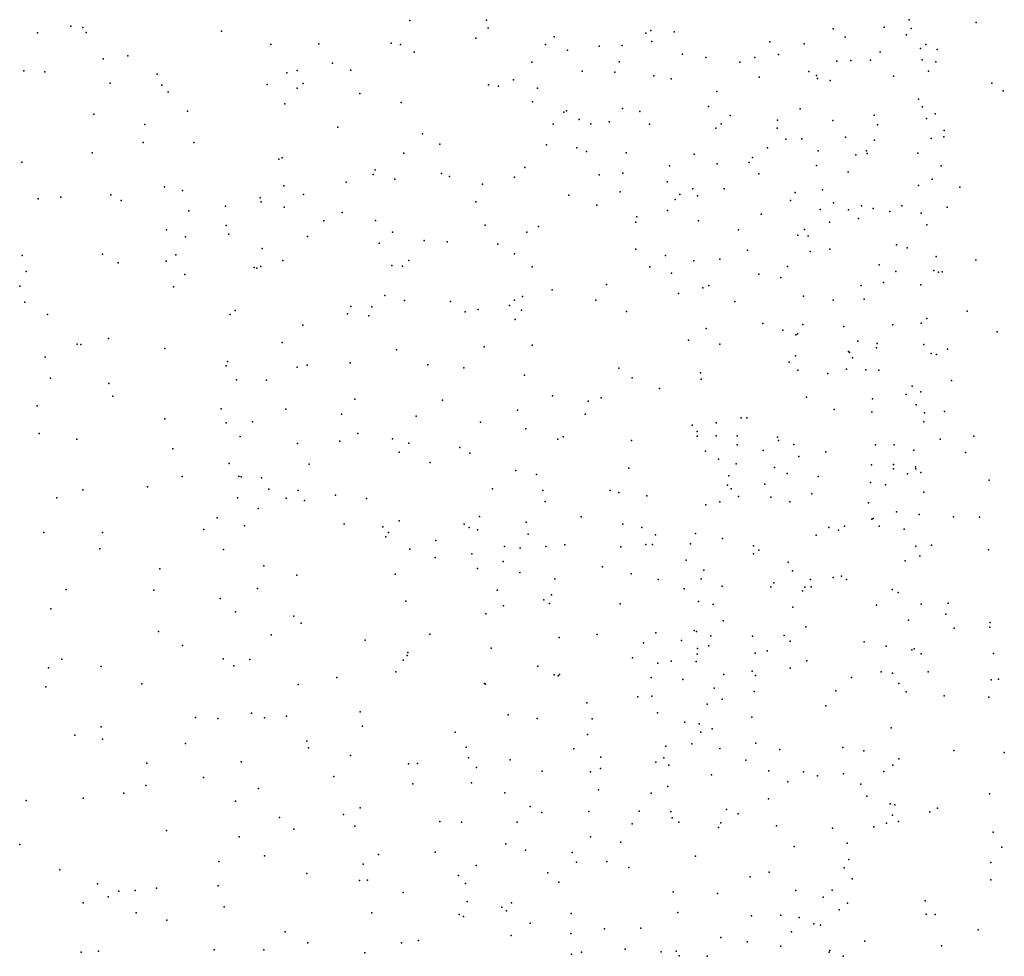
# Model space of a CAD drawing. Header units: metres. Extents: x -25 to 25, y -27.7 to 27.8.
# Tile 91 of 209: x -0.5 to 0.9, y -9.4 to -8. Entities that reach past the tile are written whole.
import ezdxf

# ---------------------------------------------------------------- set-up
doc = ezdxf.new("R2010")
doc.units = ezdxf.units.M

msp = doc.modelspace()

# ---------------------------------------------------------------- linework, layer by layer
for p in [(0.0594, -8.0354, 0.8629), (0.1688, -8.0348, 21.5922), (0.7734, -8.0342, 22.6633), (0.8689, -8.0383, 4.5713), (-0.4734, -8.0529, 23.0585), (-0.4258, -8.0433, 22.234), (-0.4083, -8.0454, 21.0852), (-0.4035, -8.0527, 0.9804), (-0.2102, -8.0505, 0.8836), (0.171, -8.0462, 21.3028), (0.3968, -8.0535, 2.8511), (0.4039, -8.0498, 23.1397), (0.4372, -8.0516, 20.7911), (0.6645, -8.0475, 3.0953), (0.7374, -8.0449, 22.7911), (0.7762, -8.0468, 3.3576), (0.0327, -8.0676, 23.2212), (0.1534, -8.0604, 4.7418), (0.2658, -8.0587, 23.1806), (0.4055, -8.0655, 20.8941), (0.5741, -8.0659, 15.3772), (0.6818, -8.0591, 22.8795), (0.7693, -8.056, 22.2941), (-0.1394, -8.0698, 22.7531), (-0.0708, -8.0685, 22.9294), (0.0459, -8.0696, 20.0128), (0.0653, -8.0805, 14.6563), (0.2533, -8.0695, 21.6854), (0.2849, -8.0777, 21.152), (0.33, -8.072, 21.7407), (0.3627, -8.071, 23.3262), (0.6233, -8.0687, 22.0303), (0.7317, -8.0807, 20.4047), (0.7895, -8.0754, 22.3856), (0.7969, -8.0699, 22.4709), (0.8135, -8.0769, 20.2497), (-0.3793, -8.09, 23.1048), (-0.3442, -8.086, 14.3398), (0.2339, -8.0948, 21.6069), (0.3584, -8.0946, 21.0651), (0.449, -8.0835, 14.805), (0.4827, -8.0881, 21.8705), (0.531, -8.0951, 20.7066), (0.5526, -8.0882, 14.1727), (0.5865, -8.0841, 15.1414), (0.6697, -8.0937, 0.8963), (0.6896, -8.0928, 4.7391), (0.7179, -8.0919, 14.8379), (0.7916, -8.0914, 14.17), (0.8112, -8.0943, 14.8804), (-0.4929, -8.1074, 21.7623), (-0.4629, -8.1089, 14.4201), (-0.102, -8.1071, 23.2045), (-0.0514, -8.0963, 20.5352), (-0.0253, -8.1065, 14.6015), (0.3055, -8.1078, 0.8433), (0.3523, -8.1095, 14.7717), (0.63, -8.1084, 14.8121), (0.801, -8.1077, 22.5982), (-0.3019, -8.112, 23.1421), (-0.1167, -8.1104, 20.9098), (0.2075, -8.1202, 21.3971), (0.2076, -8.1202, 21.5083), (0.4079, -8.1144, 21.7838), (0.4331, -8.1189, 20.9603), (0.5586, -8.1165, 21.9372), (0.6408, -8.1139, 14.8362), (0.642, -8.1185, 20.542), (0.6605, -8.1214, 15.8979), (0.7507, -8.115, 22.2136), (-0.3695, -8.1252, 21.2721), (-0.2953, -8.1278, 14.4703), (-0.2864, -8.1376, 0.7674), (-0.1447, -8.1267, 22.5965), (-0.102, -8.1323, 12.4945), (-0.0933, -8.1254, 4.7172), (0.1715, -8.1276, 0.7341), (0.1859, -8.1295, 14.2153), (0.2417, -8.132, 2.9707), (0.4984, -8.1367, 23.0976), (0.8915, -8.1251, 20.1313), (0.9077, -8.1361, 14.8747), (-0.0121, -8.1399, 14.213), (0.2345, -8.1516, 23.2127), (0.7866, -8.1477, 14.7927), (-0.2586, -8.1651, 12.7238), (-0.1196, -8.1544, 12.8082), (0.0467, -8.1527, 23.2374), (0.2794, -8.1663, 21.5738), (0.2832, -8.1644, 4.8367), (0.3634, -8.1612, 23.171), (0.388, -8.1654, 21.1343), (0.4863, -8.1582, 14.7757), (0.6172, -8.1617, 21.985), (0.7922, -8.159, 14.3934), (-0.3925, -8.1693, 14.4317), (0.3012, -8.1772, 21.3), (0.5174, -8.1713, 20.8448), (0.5848, -8.1777, 15.5174), (0.664, -8.1782, 14.7592), (0.7234, -8.171, 20.4545), (0.7978, -8.1755, 22.3086), (0.8105, -8.169, 22.423), (-0.3199, -8.1841, 4.7073), (-0.0437, -8.1881, 20.7077), (0.2642, -8.1837, 19.7874), (0.3178, -8.1831, 21.6739), (0.3443, -8.1805, 21.2263), (0.4017, -8.1838, 0.7463), (0.4968, -8.1892, 20.9762), (0.5046, -8.183, 14.0531), (0.5845, -8.1893, 20.7497), (0.7279, -8.1845, 22.8547), (0.8232, -8.1926, 22.55), (0.0774, -8.1973, 12.707), (0.5971, -8.2049, 15.045), (0.6196, -8.2046, 19.5898), (0.6821, -8.2022, 22.9557), (0.7239, -8.2064, 22.0985), (0.8045, -8.2043, 23.2744), (0.823, -8.2019, 16.071), (-0.3219, -8.2099, 23.1425), (-0.2498, -8.21, 0.612), (0.102, -8.2123, 14.627), (0.2544, -8.2134, 3.1526), (0.298, -8.2176, 21.4012), (0.3116, -8.2227, 23.0892), (0.5705, -8.2175, 0.7565), (0.6432, -8.2219, 20.6153), (0.7122, -8.222, 14.5164), (-0.395, -8.2246, 2.9536), (-0.1283, -8.2339, 14.5023), (-0.1235, -8.232, 23.2175), (0.0507, -8.225, 14.0565), (0.3685, -8.2246, 14.7294), (0.4659, -8.2264, 3.261), (0.549, -8.2312, 21.879), (0.6971, -8.2276, 20.529), (0.713, -8.2257, 3.4661), (0.7855, -8.2249, 14.7155), (-0.4957, -8.2379, 14.4288), (0.0096, -8.2491, 23.2531), (0.2235, -8.2458, 14.6709), (0.4305, -8.2431, 21.746), (0.4989, -8.2404, 21.0757), (0.5443, -8.2386, 23.0889), (0.6407, -8.2426, 14.7064), (0.8189, -8.2433, 22.6413), (0.0068, -8.2558, 20.4129), (0.0378, -8.2622, 14.5698), (0.1044, -8.254, 23.2553), (0.1157, -8.2587, 22.828), (0.2089, -8.2596, 13.9559), (0.3299, -8.2559, 21.5327), (0.3639, -8.2537, 13.9544), (0.5583, -8.2546, 20.9647), (0.686, -8.2524, 22.0333), (0.8059, -8.2623, 3.5947), (-0.2917, -8.2732, 21.9683), (-0.266, -8.2784, 21.2981), (-0.1212, -8.272, 22.3305), (-0.0319, -8.2667, 22.5293), (0.1632, -8.2697, 19.9557), (0.4274, -8.2659, 23.1575), (0.464, -8.2762, 23.0758), (0.5086, -8.2759, 21.8153), (0.6491, -8.2774, 20.7008), (0.7866, -8.2712, 20.3586), (0.8456, -8.2738, 20.2507), (-0.4721, -8.2905, 23.0913), (-0.4398, -8.2881, 0.6507), (-0.3683, -8.2845, 23.1303), (-0.3535, -8.2928, 14.3608), (-0.1548, -8.2889, 13.006), (-0.0928, -8.2843, 20.9981), (0.2866, -8.2853, 22.9452), (0.3602, -8.2806, 21.3828), (0.4385, -8.2916, 19.6976), (0.4455, -8.2842, 4.8871), (0.4705, -8.2862, 21.1836), (0.6037, -8.2927, 20.8877), (0.6101, -8.2814, 14.9002), (-0.2044, -8.3008, 23.185), (-0.1533, -8.2947, 0.4405), (-0.1205, -8.3022, 13.9413), (0.1537, -8.2945, 4.9006), (0.3268, -8.2994, 3.3144), (0.4275, -8.3069, 21.2815), (0.6462, -8.3055, 23.0125), (0.6649, -8.2961, 4.7773), (0.6866, -8.306, 20.6075), (0.7049, -8.3006, 15.9042), (0.722, -8.3043, 20.5006), (0.7629, -8.3005, 19.5687), (0.8274, -8.3022, 4.6458), (-0.2568, -8.3076, 14.445), (-0.0376, -8.3102, 14.5159), (0.3837, -8.316, 14.6934), (0.5617, -8.3123, 3.4174), (0.7008, -8.3185, 0.5039), (0.7455, -8.3087, 14.6463), (0.7903, -8.311, 22.7786), (-0.2889, -8.3348, 21.5136), (-0.2034, -8.3284, 22.1124), (-0.0639, -8.322, 23.2341), (0.0103, -8.3216, 20.5795), (0.1668, -8.3281, 23.2487), (0.2431, -8.3298, 12.6541), (0.3824, -8.3239, 21.6298), (0.4718, -8.3217, 0.5633), (0.529, -8.3347, 23.0952), (0.6235, -8.3342, 21.9508), (0.6595, -8.3237, 23.093), (0.7987, -8.3275, 13.9645), (-0.2617, -8.3447, 12.8576), (-0.1994, -8.3411, 14.0994), (-0.0871, -8.3445, 4.8863), (0.0343, -8.3383, 3.1978), (0.2266, -8.338, 0.4168), (0.6142, -8.3426, 15.5164), (0.6287, -8.3434, 13.8617), (-0.1518, -8.3615, 14.4656), (0.0155, -8.3539, 13.0925), (0.0795, -8.35, 23.2451), (0.1128, -8.352, 22.6207), (0.1849, -8.3553, 14.6269), (0.3823, -8.3623, 13.7434), (0.6596, -8.3626, 3.5472), (0.755, -8.3563, 14.1334), (0.7705, -8.3606, 22.179), (-0.4951, -8.3715, 4.7409), (-0.3803, -8.3698, 23.1198), (-0.2753, -8.3706, 21.7199), (0.2091, -8.3691, 13.6954), (0.4247, -8.3713, 23.1537), (0.5026, -8.3766, 21.2423), (0.542, -8.3639, 21.8306), (0.6318, -8.366, 14.5403), (0.812, -8.373, 22.6921), (-0.3581, -8.3818, 14.4245), (-0.2892, -8.3796, 23.1527), (-0.1636, -8.3887, 23.1874), (-0.1598, -8.3898, 12.6884), (-0.1541, -8.3874, 0.2677), (-0.1226, -8.3787, 3.1297), (0.0336, -8.386, 0.2711), (0.0485, -8.3867, 13.6524), (0.0576, -8.3788, 14.5523), (0.2342, -8.3876, 23.2216), (0.4022, -8.3879, 21.5085), (0.4655, -8.3791, 14.654), (0.5992, -8.3873, 21.0825), (0.7303, -8.3849, 22.0855), (0.8684, -8.3783, 14.605), (-0.4895, -8.3946, 0.5123), (-0.2626, -8.3986, 14.2931), (0.4332, -8.3968, 0.4085), (0.5585, -8.398, 21.1781), (0.5895, -8.4031, 23.0564), (0.754, -8.3944, 14.5874), (0.8083, -8.3928, 0.3169), (0.8154, -8.3951, 22.3198), (0.8204, -8.3947, 23.0562), (-0.4983, -8.4154, 14.4146), (-0.2789, -8.4162, 3.0211), (0.3402, -8.4131, 4.9542), (0.4781, -8.4177, 22.8761), (0.4869, -8.4143, 21.7351), (0.7046, -8.4142, 15.756), (0.7367, -8.4101, 22.8743), (0.7897, -8.4134, 20.3891), (0.0236, -8.4287, 13.2961), (0.2202, -8.4301, 14.6114), (0.2628, -8.4204, 22.6886), (0.4433, -8.4259, 21.4128), (0.622, -8.4297, 21.9427), (-0.4913, -8.4384, 23.0747), (-0.0251, -8.4446, 23.2279), (0.0047, -8.4447, 14.5099), (0.0516, -8.4358, 4.98), (0.1172, -8.4372, 3.4364), (0.2015, -8.4428, 20.0241), (0.2091, -8.4353, 0.2553), (0.3254, -8.4356, 14.6209), (0.524, -8.4372, 13.6648), (0.6645, -8.4354, 14.5729), (0.7089, -8.4341, 20.8347), (-0.4587, -8.4559, 0.3718), (-0.1976, -8.456, 21.3436), (-0.1904, -8.4504, 14.4426), (-0.03, -8.455, 20.9562), (0.0006, -8.4578, 22.248), (0.1383, -8.4523, 20.1958), (0.1571, -8.4489, 23.2356), (0.2191, -8.4495, 13.204), (0.3689, -8.4514, 19.8202), (0.7986, -8.4615, 22.7558), (0.8563, -8.4511, 14.5502), (-0.0936, -8.4713, 3.285), (0.2097, -8.4629, 13.3753), (0.4829, -8.476, 14.596), (0.564, -8.4687, 21.8533), (0.6211, -8.4704, 15.2836), (0.6799, -8.4732, 22.8989), (0.7501, -8.4708, 20.6482), (0.7903, -8.4684, 22.2424), (0.5925, -8.4784, 21.203), (0.611, -8.4851, 14.3533), (0.6137, -8.4834, 4.728), (0.8993, -8.4809, 20.2187), (-0.4165, -8.4983, 14.4152), (-0.4113, -8.499, 4.8795), (-0.3715, -8.4904, 14.5667), (-0.1233, -8.4961, 13.4432), (0.1657, -8.5019, 22.4195), (0.2342, -8.4996, 23.2012), (0.4578, -8.4927, 21.6727), (0.5024, -8.4982, 21.3841), (0.6999, -8.4941, 20.9947), (0.7267, -8.5038, 20.8905), (0.7275, -8.4972, 14.5339), (0.7942, -8.499, 20.4164), (-0.4625, -8.5167, 2.9676), (-0.2913, -8.5047, 14.415), (0.0399, -8.5066, 0.115), (0.6108, -8.5152, 21.9399), (0.6867, -8.5088, 22.9358), (0.6878, -8.5102, 13.8187), (0.692, -8.5179, 22.0504), (0.8046, -8.5118, 22.666), (0.8123, -8.5131, 22.4108), (0.828, -8.5054, 22.5339), (-0.2036, -8.5291, 14.2069), (-0.2015, -8.5229, 0.1136), (-0.102, -8.531, 21.2026), (-0.0877, -8.5285, 23.1784), (-0.0263, -8.5251, 3.4174), (0.0851, -8.528, 20.6489), (0.1364, -8.5323, 23.204), (0.6018, -8.5239, 0.2551), (0.2232, -8.5426, 14.5984), (0.3581, -8.5326, 14.6088), (0.4748, -8.5394, 21.5665), (0.614, -8.5356, 22.7725), (0.657, -8.5404, 19.6866), (0.6838, -8.5343, 21.0699), (0.7113, -8.5349, 15.5755), (0.7299, -8.5353, 4.5639), (-0.4547, -8.5469, 23.068), (-0.371, -8.5545, 23.0947), (-0.1888, -8.5491, 21.4914), (-0.146, -8.5496, 13.7912), (0.3771, -8.5467, 23.1488), (0.4757, -8.5486, 21.4672), (0.7775, -8.5582, 22.7451), (0.834, -8.5504, 14.5103), (-0.3656, -8.5728, 0.1538), (0.2632, -8.5722, 12.7666), (0.4163, -8.5619, 13.4305), (0.6263, -8.5739, 21.1902), (0.769, -8.5703, 20.6135), (0.79, -8.5667, 22.3103), (-0.4735, -8.5866, 14.8468), (-0.0196, -8.5768, 5.0402), (0.106, -8.5786, 22.2254), (0.314, -8.5797, 0.1495), (0.3326, -8.5752, 3.6393), (0.721, -8.5765, 21.0025), (0.7831, -8.5852, 3.6883), (-0.2105, -8.5906, 14.4503), (-0.1181, -8.5911, 21.3513), (-0.0384, -8.5983, 23.1707), (0.0684, -8.6015, 23.1732), (0.2131, -8.5929, 20.218), (0.3097, -8.5983, 19.9975), (0.666, -8.5918, 13.9832), (0.7198, -8.5956, 22.1328), (0.7953, -8.5965, 22.5976), (0.8239, -8.5945, 4.4458), (-0.2911, -8.6052, 23.1094), (-0.2035, -8.6109, 12.9701), (-0.166, -8.6096, 23.1405), (0.1603, -8.6101, 20.47), (0.4629, -8.6141, 22.5616), (0.4974, -8.611, 21.521), (0.533, -8.6038, 14.5541), (0.541, -8.6036, 14.4494), (0.7941, -8.6093, 20.4609), (-0.4707, -8.626, 23.0422), (-0.1832, -8.6305, 13.1662), (-0.0152, -8.6259, 14.518), (0.2253, -8.6193, 23.1614), (0.2786, -8.6309, 22.35), (0.4702, -8.623, 0.1374), (0.4703, -8.63, 4.795), (0.4972, -8.6294, 14.8422), (0.5272, -8.6293, 21.4166), (0.8658, -8.6299, 20.2997), (-0.4172, -8.6341, 14.4254), (-0.1012, -8.6402, 21.714), (-0.041, -8.6371, 21.8563), (0.0345, -8.6338, 22.0096), (0.058, -8.6397, 21.0171), (0.271, -8.6344, 14.6012), (0.3762, -8.636, 23.1224), (0.5272, -8.6423, 23.0192), (0.585, -8.6312, 21.3015), (0.5864, -8.6363, 14.2147), (0.6083, -8.6416, 21.9763), (0.7253, -8.6425, 22.7973), (0.7516, -8.6425, 20.9314), (0.8177, -8.6344, 20.3734), (-0.2795, -8.6481, 14.6635), (0.044, -8.653, -0.0013), (0.1309, -8.6459, 12.6892), (0.1452, -8.654, 23.161), (0.482, -8.6514, 13.6825), (0.5644, -8.6504, 4.6739), (0.6154, -8.659, 22.9382), (0.6542, -8.6524, 22.6304), (0.7798, -8.6497, 20.6503), (0.8538, -8.6535, 0.0337), (-0.1993, -8.6691, 0.0022), (-0.0848, -8.6701, 3.5119), (0.0884, -8.6677, 14.5719), (0.5004, -8.663, 19.87), (0.5259, -8.6697, 15.0418), (0.7195, -8.6708, 22.1861), (0.7507, -8.6705, 22.7191), (0.2107, -8.6792, 0.0194), (0.2405, -8.6846, 5.0113), (0.3726, -8.6755, 4.922), (0.5154, -8.6865, 21.7697), (0.5807, -8.6745, 13.8803), (0.5988, -8.6831, 15.2225), (0.7508, -8.6768, 22.2715), (0.7708, -8.6837, 22.3583), (0.7821, -8.674, 20.7597), (0.7829, -8.6764, 22.4928), (0.7901, -8.6817, 14.4806), (-0.2665, -8.6877, 14.4472), (-0.1854, -8.6877, 14.4707), (-0.1822, -8.688, 23.1149), (-0.1529, -8.6897, 13.9882), (0.5137, -8.6999, 14.5493), (0.5669, -8.6986, 21.9178), (0.6431, -8.6878, 4.542), (0.7179, -8.696, 15.4278), (0.7395, -8.6997, 21.045), (0.8876, -8.6929, 22.6285), (-0.4085, -8.7068, 3.2639), (-0.3157, -8.7023, 15.0162), (-0.1425, -8.7056, 13.7398), (-0.1005, -8.7078, 15.4828), (-0.0469, -8.7143, 23.1267), (0.1775, -8.7054, 20.6374), (0.2496, -8.7078, 22.163), (0.3459, -8.7075, 12.9931), (0.3583, -8.7106, 13.2889), (0.3983, -8.7152, 14.6011), (0.5189, -8.7051, 21.4743), (0.6342, -8.7126, 22.8662), (0.7943, -8.71, 20.5567), (-0.4454, -8.7183, 15.1519), (-0.187, -8.718, 15.1021), (-0.1176, -8.7188, 12.8162), (-0.0916, -8.7218, 14.5202), (-0.0029, -8.7193, 15.2914), (0.2526, -8.7235, 14.6146), (0.4823, -8.7281, 21.6885), (0.5025, -8.7236, 14.3585), (0.5294, -8.7161, 22.4213), (0.5753, -8.7173, 21.3498), (0.6028, -8.724, 22.0172), (0.7152, -8.7253, 0.0146), (-0.1577, -8.7336, 14.2407), (0.7551, -8.7382, 22.5052), (0.7874, -8.7419, 19.7892), (-0.2165, -8.7465, 3.4651), (-0.0345, -8.7553, 14.9785), (0.0441, -8.751, 5.0876), (0.1371, -8.7556, 21.9221), (0.159, -8.7449, 15.3182), (0.2257, -8.7531, 15.4691), (0.304, -8.7455, 20.2735), (0.3637, -8.7557, 13.517), (0.7198, -8.7484, 4.4224), (0.7219, -8.7478, 22.3159), (0.8365, -8.7454, 20.3543), (0.8737, -8.746, 4.3143), (-0.4644, -8.7676, 14.4562), (-0.3802, -8.7678, 14.4782), (-0.2352, -8.7636, 14.4959), (-0.1772, -8.7582, 5.0561), (0.0204, -8.7595, 21.6822), (0.0288, -8.7679, 21.3949), (0.1439, -8.7604, 15.1418), (0.1561, -8.7637, 20.9857), (0.2284, -8.7702, 15.6626), (0.3909, -8.7607, 23.044), (0.4106, -8.771, 3.7523), (0.4679, -8.7691, 13.7916), (0.6402, -8.7715, 14.5189), (0.6586, -8.7607, 21.1973), (0.6722, -8.7646, 22.2173), (0.6809, -8.7585, 22.7518), (0.7302, -8.7586, 22.5459), (0.7663, -8.7627, 3.7381), (0.0248, -8.774, 12.7692), (0.0962, -8.779, 14.6305), (0.2808, -8.7855, 20.4422), (0.3965, -8.7849, 14.8894), (0.4061, -8.7847, 14.7198), (0.4606, -8.7837, 15.1366), (0.5065, -8.7762, 21.7639), (-0.3843, -8.7912, 22.9925), (-0.2071, -8.7921, 23.0414), (0.059, -8.7914, -0.078), (0.1479, -8.7981, 21.1643), (0.1948, -8.7876, 14.6542), (0.2171, -8.7898, 20.7955), (0.2536, -8.7878, 23.0648), (0.361, -8.7883, -0.0117), (0.5505, -8.787, 21.4035), (0.5507, -8.7984, 21.972), (0.5583, -8.7928, 22.8668), (0.783, -8.7871, 20.7747), (0.805, -8.786, 20.4707), (0.8866, -8.7927, 15.6516), (0.0954, -8.8034, 23.0693), (0.1925, -8.8091, 12.8125), (0.4545, -8.8074, 14.6002), (0.6004, -8.8099, 3.7541), (0.7676, -8.808, 20.8987), (0.7887, -8.8012, 20.5949), (-0.2983, -8.8198, 22.9983), (-0.1494, -8.8155, 13.5651), (0.0384, -8.8274, 3.6905), (0.1562, -8.8193, 14.9087), (0.2163, -8.8249, -0.0727), (0.3349, -8.8167, 13.159), (0.3755, -8.8267, 15.6648), (0.4798, -8.8215, 22.9159), (0.6063, -8.8225, 22.7849), (-0.1026, -8.8287, 23.0405), (0.2664, -8.8339, 14.6536), (0.4144, -8.8349, 22.0795), (0.4759, -8.8342, 20.1468), (0.5798, -8.8397, 22.2146), (0.6321, -8.8348, 21.2495), (0.6647, -8.8322, 22.3322), (0.6766, -8.8302, 22.4676), (0.6835, -8.835, 21.149), (-0.4321, -8.8494, 14.497), (-0.3067, -8.8503, 5.0304), (-0.1587, -8.848, 3.5929), (0.1839, -8.85, 23.0377), (0.4515, -8.8481, 15.5081), (0.5058, -8.8446, 21.8519), (0.5752, -8.8455, 22.0804), (0.6209, -8.8509, 22.7042), (0.624, -8.8461, 22.237), (0.6332, -8.8454, 19.9793), (0.7488, -8.849, 21.0045), (0.7575, -8.8536, 14.5157), (-0.2119, -8.8621, 13.1438), (0.0535, -8.8657, 14.7217), (0.2506, -8.8641, 21.8086), (0.2591, -8.8691, 21.0376), (0.2616, -8.8568, 5.0126), (0.3601, -8.8697, 22.9654), (0.4719, -8.8666, 21.6885), (0.8292, -8.8686, 22.2752), (-0.4544, -8.877, 15.6746), (-0.1899, -8.8812, 14.5799), (0.168, -8.8842, 14.7026), (0.1933, -8.8728, 21.6242), (0.4929, -8.8705, 13.9922), (0.6067, -8.8743, 14.5478), (0.7264, -8.8718, -0.1125), (0.7904, -8.8704, 19.9343), (0.8255, -8.8844, 20.37), (-0.1069, -8.8873, 14.4533), (-0.0961, -8.8976, 14.6242), (0.5073, -8.8942, 22.8087), (0.7721, -8.8929, 20.8642), (0.8893, -8.8963, -0.1694), (-0.3001, -8.9093, 14.5598), (0.4108, -8.9111, 21.8391), (0.4659, -8.9077, 4.6967), (0.4689, -8.9094, 14.6222), (0.6254, -8.9024, 22.5472), (0.8377, -8.9045, 15.5478), (0.8885, -8.9031, 14.5348), (-0.1392, -8.9142, 14.0622), (-0.0046, -8.9217, 14.5716), (0.0876, -8.9131, 22.9932), (0.2729, -8.918, 13.011), (0.3273, -8.9137, 15.9366), (0.3934, -8.9257, 3.7985), (0.4479, -8.9223, 15.7735), (0.4898, -8.9156, 21.5932), (0.549, -8.9162, 22.123), (0.5943, -8.9148, 21.3123), (0.6032, -8.9229, 22.4447), (0.7088, -8.9243, 21.0892), (-0.2659, -8.9293, 15.947), (0.0562, -8.9394, 14.7175), (0.1756, -8.9333, 22.9718), (0.4708, -8.9337, 20.4023), (0.4866, -8.9297, 21.8322), (0.5531, -8.9405, 22.6275), (0.5701, -8.937, 14.5946), (0.7402, -8.9302, 14.5483), (0.777, -8.9354, 20.7347), (0.7802, -8.9341, 20.641), (0.8937, -8.9407, 22.0976), (-0.4385, -8.9487, 22.9258), (-0.2075, -8.9486, 14.6299), (-0.1694, -8.9494, -0.1148), (0.0497, -8.9502, 16.0651), (0.0556, -8.9437, -0.1268), (0.3777, -8.9469, 20.7374), (0.4137, -8.9544, 14.6784), (0.4329, -8.9519, 22.8096), (0.4687, -8.9522, 21.6989), (0.4701, -8.9419, 14.2373), (0.6269, -8.9514, 21.2435), (0.7905, -8.9413, 20.5327), (-0.4573, -8.9612, 0.012), (-0.382, -8.9596, 14.5787), (-0.1924, -8.9584, 12.9111), (0.0393, -8.9672, 22.9353), (0.2424, -8.9591, 13.4549), (0.5489, -8.9659, 22.329), (0.6029, -8.9618, 15.5783), (0.7333, -8.9672, 21.008), (0.8006, -8.9671, 20.4283), (-0.0452, -8.9751, 5.0873), (0.2654, -8.9715, 13.1828), (0.2711, -8.9725, 22.8789), (0.2734, -8.9706, 13.6334), (0.4041, -8.9749, 21.4308), (0.4494, -8.9782, 20.5952), (0.5084, -8.9707, 22.0105), (0.5535, -8.9723, -0.14), (0.691, -8.9753, 4.3942), (0.7492, -8.969, 20.9208), (0.8903, -8.9784, 20.278), (0.9012, -8.9773, 14.5852), (-0.4611, -8.9883, 3.6222), (-0.3239, -8.9843, 22.9103), (-0.1003, -8.9849, 14.7127), (0.1662, -8.9836, 14.7889), (0.1672, -8.9846, 3.7957), (0.4943, -8.9903, 22.1231), (0.5517, -8.995, 21.3961), (0.6682, -8.9942, 14.6005), (0.7587, -8.9837, 21.9401), (0.7689, -8.9955, 20.1469), (0.3123, -9.0111, 14.7625), (0.3851, -9.0026, 4.8664), (0.4052, -9.002, 14.4319), (0.5059, -9.0059, 22.5213), (0.8235, -9.0011, 20.3502), (0.8873, -9.003, 3.8268), (-0.0117, -9.024, 14.7866), (0.4844, -9.0132, 22.2571), (0.6541, -9.0154, 21.748), (-0.2472, -9.0322, 22.8884), (-0.2155, -9.0336, 13.4387), (-0.1671, -9.0263, 13.7385), (-0.1484, -9.0329, 16.0921), (-0.1174, -9.0303, 14.1968), (0.1998, -9.0285, 22.8351), (0.2413, -9.0339, 14.8093), (0.3198, -9.0342, 13.8003), (0.4134, -9.0258, 22.705), (0.4523, -9.039, 21.902), (0.5484, -9.0319, 21.5362), (-0.3821, -9.0456, 14.6693), (-0.0084, -9.0447, 22.8582), (0.1241, -9.0534, 12.7822), (0.473, -9.0415, 22.3728), (0.4752, -9.0534, 14.7225), (0.4913, -9.0483, 21.1541), (0.7476, -9.0469, 20.843), (-0.4199, -9.0575, 15.9536), (-0.3802, -9.0635, 22.8805), (-0.088, -9.0664, 14.8061), (0.3134, -9.0564, 5.0206), (-0.2614, -9.0695, 13.016), (-0.0855, -9.0759, 12.8227), (0.1398, -9.0749, 22.7845), (0.2936, -9.0769, 22.6959), (0.4254, -9.0731, 22.2609), (0.4623, -9.0699, 21.7755), (0.5024, -9.0768, 3.8128), (0.5539, -9.0689, 15.825), (0.5881, -9.0782, 21.2857), (0.6783, -9.0753, 21.0846), (0.7084, -9.0799, 21.5608), (0.8372, -9.0794, 20.2961), (-0.0255, -9.0868, 14.8761), (0.143, -9.0901, 5.1062), (0.2028, -9.0927, 13.5696), (0.3321, -9.089, 14.5655), (0.4222, -9.0899, 22.1229), (0.5398, -9.0935, 21.4419), (0.7583, -9.0915, 20.5842), (0.9093, -9.0826, 20.2415), (-0.317, -9.0976, -0.0726), (-0.1819, -9.0959, 22.8384), (0.0575, -9.0985, -0.1377), (0.0703, -9.0983, 14.9119), (0.1545, -9.1038, 16.1677), (0.2483, -9.1091, 12.9281), (0.3317, -9.1054, 22.5693), (0.4112, -9.0961, 22.3549), (0.4295, -9.1005, 14.2931), (0.5726, -9.1087, 20.8772), (0.7371, -9.1094, 20.4925), (0.7499, -9.1003, 20.6807), (-0.2358, -9.1179, 14.8053), (-0.0496, -9.1169, 22.7959), (0.3176, -9.1099, 3.8396), (0.4906, -9.1141, 21.6029), (0.6221, -9.1102, 21.1949), (0.6421, -9.1158, 20.7062), (0.6794, -9.1128, 21.313), (-0.3182, -9.1294, 13.1542), (-0.1574, -9.1337, 13.903), (0.0636, -9.127, 14.4666), (0.1476, -9.1259, 14.9708), (0.329, -9.1357, 14.884), (0.428, -9.1309, 14.8084), (0.5997, -9.1245, 14.6935), (0.7043, -9.1275, 3.814), (-0.4895, -9.1512, 14.7392), (-0.4079, -9.1478, 14.7647), (-0.3496, -9.1407, 22.8475), (-0.1902, -9.1519, 14.8862), (0.1951, -9.1402, 13.3116), (0.4045, -9.1405, 14.076), (0.5719, -9.1487, 21.3854), (0.7125, -9.1446, 20.8966), (0.8879, -9.1414, 20.4388), (-0.0118, -9.1616, 22.735), (0.2315, -9.1598, 13.145), (0.5119, -9.1641, 4.646), (0.7459, -9.1559, 21.1344), (0.7527, -9.157, 14.6982), (0.814, -9.1619, 4.2771), (-0.1273, -9.1755, 14.9629), (-0.0358, -9.171, 14.3129), (0.248, -9.168, 22.5551), (0.3152, -9.1667, 22.4568), (0.387, -9.1661, 22.1745), (0.4322, -9.167, 22.0196), (0.4343, -9.1759, 4.817), (0.5289, -9.1699, -0.2056), (0.7495, -9.1719, 20.9186), (0.8027, -9.1673, 20.3265), (-0.2889, -9.1939, 22.8034), (-0.1068, -9.192, 22.7484), (-0.0194, -9.1878, 15.0502), (0.1023, -9.1812, 15.055), (0.1332, -9.1822, 3.8768), (0.2129, -9.1818, 15.0275), (0.377, -9.1845, 14.4469), (0.4441, -9.1818, 16.0535), (0.5004, -9.1897, 21.7315), (0.504, -9.1828, 14.8172), (0.5834, -9.1875, 14.7686), (0.6634, -9.1904, 21.1336), (0.7226, -9.1888, 20.6407), (0.741, -9.1833, 20.5146), (0.758, -9.181, 20.4116), (-0.185, -9.2028, -0.1024), (0.3174, -9.2032, 16.1619), (0.8935, -9.1961, 20.6749), (-0.4987, -9.2138, 14.8193), (0.1967, -9.2128, 15.1102), (0.2248, -9.2221, -0.1565), (0.3608, -9.2104, 22.2445), (0.6088, -9.2166, 21.3078), (0.6846, -9.212, -0.2833), (0.9057, -9.2177, 20.9145), (-0.1487, -9.2302, 3.8999), (0.0146, -9.2284, 22.6435), (0.0954, -9.225, 15.1441), (0.2913, -9.2255, 22.331), (0.4676, -9.2306, 14.9144), (0.6871, -9.2356, 20.8625), (-0.4415, -9.25, 14.9094), (-0.2137, -9.2384, 15.006), (-0.0076, -9.2422, 16.23), (0.1542, -9.2438, 12.7677), (0.2975, -9.2394, 13.8852), (0.3409, -9.2381, 15.004), (0.3722, -9.2467, 22.114), (0.6801, -9.2474, 14.8031), (0.8898, -9.2398, 3.8641), (-0.088, -9.2554, 15.158), (0.1287, -9.2585, 22.5366), (0.2565, -9.2544, 14.5155), (0.5459, -9.2604, 21.7109), (0.5732, -9.2535, 21.5958), (0.6918, -9.2632, 20.7124), (0.8902, -9.2644, 20.1707), (-0.3875, -9.2704, 5.0993), (-0.3029, -9.2766, 22.7504), (-0.2149, -9.2732, 16.196), (-0.0129, -9.2657, 15.2312), (-0.0011, -9.265, -0.136), (0.1388, -9.2696, 15.256), (0.2725, -9.2677, 15.135), (-0.3722, -9.2887, 13.1529), (-0.3567, -9.2808, 16.1239), (-0.3335, -9.2796, 15.0155), (0.0499, -9.2826, 14.4053), (0.4357, -9.2819, 14.9985), (0.4994, -9.2839, 21.8612), (0.6114, -9.2799, 21.4026), (0.6501, -9.2892, 21.2001), (0.6632, -9.2793, 20.9679), (-0.4077, -9.2973, 22.778), (-0.2065, -9.3029, 15.1611), (0.1414, -9.2953, 16.2421), (0.1908, -9.3037, 13.6772), (0.2047, -9.2973, 22.3744), (0.6853, -9.2977, 20.6031), (0.7962, -9.2945, 20.2607), (-0.3321, -9.3118, 13.3561), (0.0051, -9.3115, 15.3641), (0.1296, -9.3141, 22.4329), (0.1358, -9.3169, 15.4125), (0.1975, -9.3087, 15.3545), (0.2897, -9.3126, 12.9525), (0.4423, -9.3112, 14.288), (0.548, -9.3162, 14.969), (0.5895, -9.3149, 21.6613), (0.6161, -9.3182, 21.5046), (0.6732, -9.3076, 14.8918), (0.7975, -9.3137, 14.8683), (0.8105, -9.3141, 15.5153), (-0.2883, -9.3223, 15.1476), (0.2314, -9.3265, 22.2821), (0.3378, -9.3347, 22.126), (0.3897, -9.3337, 22.0454), (0.6368, -9.3275, 21.2845), (0.6465, -9.3295, 21.047), (-0.119, -9.339, 15.3341), (0.2042, -9.3443, 13.2521), (0.2896, -9.3412, 15.2932), (0.5038, -9.347, 3.8849), (0.6049, -9.3389, 4.6093), (0.8718, -9.3362, 14.9023), (-0.0865, -9.3546, 5.1723), (0.0471, -9.3544, 4.0258), (0.0718, -9.3514, 15.4638), (0.5414, -9.353, 4.7909), (0.5897, -9.3593, 21.7621), (0.7097, -9.3521, 15.6921), (0.8195, -9.3588, 20.1735), (-0.4109, -9.3681, 15.1446), (-0.3861, -9.3664, 12.9961), (-0.2206, -9.3646, 15.2718), (-0.1494, -9.3648, 14.0274), (-0.0053, -9.3689, 22.5192), (0.2904, -9.3706, 15.3725), (0.3049, -9.3682, 3.987), (0.3673, -9.3636, 14.0246), (0.4184, -9.3676, 5.1293), (0.4401, -9.3666, -0.2229), (0.4443, -9.3732, 16.1191), (0.4842, -9.3737, 21.9562), (0.6587, -9.3678, 21.4202), (0.66, -9.3657, 20.9702), (0.6791, -9.3739, 14.9848)]:
    msp.add_point(p)

doc.saveas('drawing.dxf')
